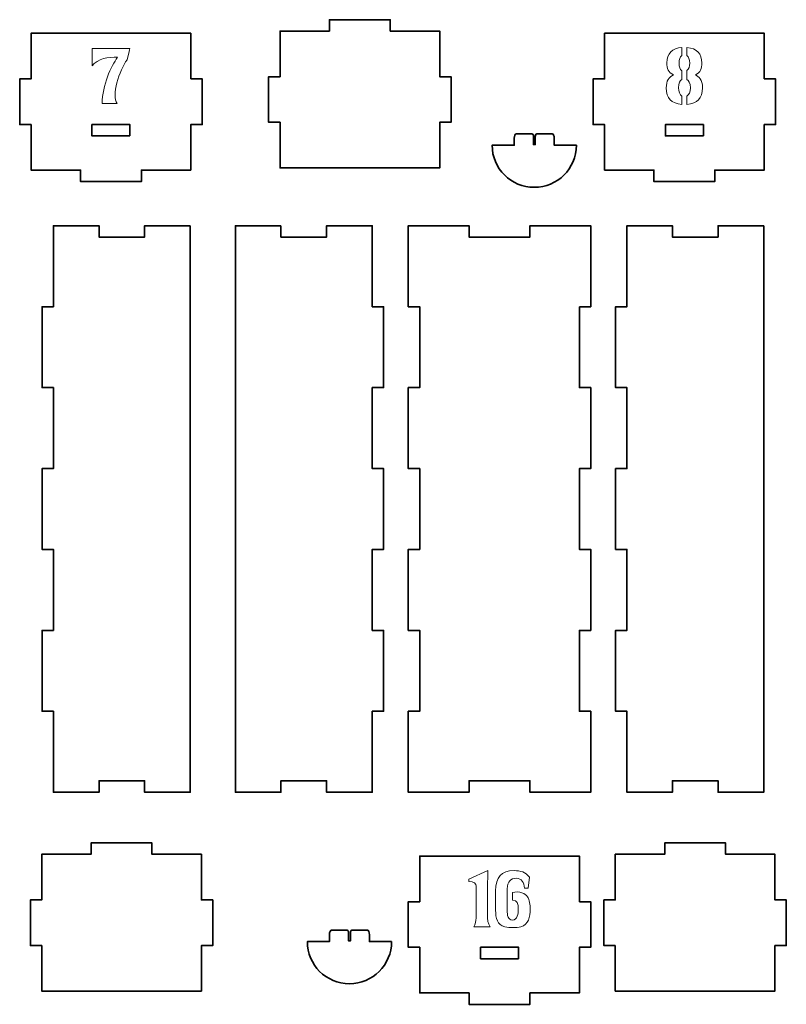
# Model space of a CAD drawing. Header units: inches. Extents: x -34.1 to 34.9, y -29.1 to 30.6.
# Tile 42 of 42: x 14.8 to 22.7, y 20.4 to 30.6. Entities that reach past the tile are written whole.
import ezdxf

# ---------------------------------------------------------------- set-up
doc = ezdxf.new("R2010")
doc.units = ezdxf.units.IN
doc.header["$MEASUREMENT"] = 0
doc.layers.add('Layer 1', color=7, linetype='Continuous')

msp = doc.modelspace()

# ---------------------------------------------------------------- linework, layer by layer
at = {"layer": 'Layer 1', "color": 242, "lineweight": 35}
for points, knots in [([(17.453, 29.536), (17.453, 29.536), (17.335, 29.536), (17.335, 29.536), (17.335, 29.536), (17.335, 30.008), (17.335, 30.008), (17.335, 30.008), (17.453, 30.008), (17.453, 30.008), (17.453, 30.008), (17.453, 30.481), (17.453, 30.481), (17.453, 30.481), (17.965, 30.481), (17.965, 30.481), (17.965, 30.481), (17.965, 30.599), (17.965, 30.599), (17.965, 30.599), (18.595, 30.599), (18.595, 30.599), (18.595, 30.599), (18.595, 30.481), (18.595, 30.481), (18.595, 30.481), (19.107, 30.481), (19.107, 30.481), (19.107, 30.481), (19.107, 30.008), (19.107, 30.008), (19.107, 30.008), (19.225, 30.008), (19.225, 30.008), (19.225, 30.008), (19.225, 29.536), (19.225, 29.536), (19.225, 29.536), (19.107, 29.536), (19.107, 29.536), (19.107, 29.536), (19.107, 29.064), (19.107, 29.064), (19.107, 29.064), (17.453, 29.064), (17.453, 29.064), (17.453, 29.064), (17.453, 29.536), (17.453, 29.536)], [0, 0, 0, 0, 0.0625, 0.0625, 0.0625, 0.125, 0.125, 0.125, 0.1875, 0.1875, 0.1875, 0.25, 0.25, 0.25, 0.3125, 0.3125, 0.3125, 0.375, 0.375, 0.375, 0.4375, 0.4375, 0.4375, 0.5, 0.5, 0.5, 0.5625, 0.5625, 0.5625, 0.625, 0.625, 0.625, 0.6875, 0.6875, 0.6875, 0.75, 0.75, 0.75, 0.8125, 0.8125, 0.8125, 0.875, 0.875, 0.875, 0.9375, 0.9375, 0.9375, 1, 1, 1, 1]), ([(16.528, 29.985), (16.528, 29.985), (16.528, 30.458), (16.528, 30.458), (16.528, 30.458), (14.875, 30.458), (14.875, 30.458), (14.875, 30.458), (14.875, 29.985), (14.875, 29.985), (14.875, 29.985), (14.757, 29.985), (14.757, 29.985), (14.757, 29.985), (14.757, 29.513), (14.757, 29.513), (14.757, 29.513), (14.875, 29.513), (14.875, 29.513), (14.875, 29.513), (14.875, 29.041), (14.875, 29.041), (14.875, 29.041), (15.387, 29.041), (15.387, 29.041), (15.387, 29.041), (15.387, 28.922), (15.387, 28.922), (15.387, 28.922), (16.017, 28.922), (16.017, 28.922), (16.017, 28.922), (16.017, 29.041), (16.017, 29.041), (16.017, 29.041), (16.528, 29.041), (16.528, 29.041), (16.528, 29.041), (16.528, 29.513), (16.528, 29.513), (16.528, 29.513), (16.647, 29.513), (16.647, 29.513), (16.647, 29.513), (16.647, 29.985), (16.647, 29.985), (16.647, 29.985), (16.528, 29.985), (16.528, 29.985)], [0, 0, 0, 0, 0.0625, 0.0625, 0.0625, 0.125, 0.125, 0.125, 0.1875, 0.1875, 0.1875, 0.25, 0.25, 0.25, 0.3125, 0.3125, 0.3125, 0.375, 0.375, 0.375, 0.4375, 0.4375, 0.4375, 0.5, 0.5, 0.5, 0.5625, 0.5625, 0.5625, 0.625, 0.625, 0.625, 0.6875, 0.6875, 0.6875, 0.75, 0.75, 0.75, 0.8125, 0.8125, 0.8125, 0.875, 0.875, 0.875, 0.9375, 0.9375, 0.9375, 1, 1, 1, 1]), ([(22.468, 29.985), (22.468, 29.985), (22.468, 30.458), (22.468, 30.458), (22.468, 30.458), (20.814, 30.458), (20.814, 30.458), (20.814, 30.458), (20.814, 29.985), (20.814, 29.985), (20.814, 29.985), (20.696, 29.985), (20.696, 29.985), (20.696, 29.985), (20.696, 29.513), (20.696, 29.513), (20.696, 29.513), (20.814, 29.513), (20.814, 29.513), (20.814, 29.513), (20.814, 29.041), (20.814, 29.041), (20.814, 29.041), (21.326, 29.041), (21.326, 29.041), (21.326, 29.041), (21.326, 28.922), (21.326, 28.922), (21.326, 28.922), (21.956, 28.922), (21.956, 28.922), (21.956, 28.922), (21.956, 29.041), (21.956, 29.041), (21.956, 29.041), (22.468, 29.041), (22.468, 29.041), (22.468, 29.041), (22.468, 29.513), (22.468, 29.513), (22.468, 29.513), (22.586, 29.513), (22.586, 29.513), (22.586, 29.513), (22.586, 29.985), (22.586, 29.985), (22.586, 29.985), (22.468, 29.985), (22.468, 29.985)], [0, 0, 0, 0, 0.0625, 0.0625, 0.0625, 0.125, 0.125, 0.125, 0.1875, 0.1875, 0.1875, 0.25, 0.25, 0.25, 0.3125, 0.3125, 0.3125, 0.375, 0.375, 0.375, 0.4375, 0.4375, 0.4375, 0.5, 0.5, 0.5, 0.5625, 0.5625, 0.5625, 0.625, 0.625, 0.625, 0.6875, 0.6875, 0.6875, 0.75, 0.75, 0.75, 0.8125, 0.8125, 0.8125, 0.875, 0.875, 0.875, 0.9375, 0.9375, 0.9375, 1, 1, 1, 1]), ([(15.899, 29.395), (15.899, 29.395), (15.505, 29.395), (15.505, 29.395), (15.505, 29.395), (15.505, 29.513), (15.505, 29.513), (15.505, 29.513), (15.899, 29.513), (15.899, 29.513), (15.899, 29.513), (15.899, 29.395), (15.899, 29.395)], [0, 0, 0, 0, 0.25, 0.25, 0.25, 0.5, 0.5, 0.5, 0.75, 0.75, 0.75, 1, 1, 1, 1]), ([(21.838, 29.395), (21.838, 29.395), (21.444, 29.395), (21.444, 29.395), (21.444, 29.395), (21.444, 29.513), (21.444, 29.513), (21.444, 29.513), (21.838, 29.513), (21.838, 29.513), (21.838, 29.513), (21.838, 29.395), (21.838, 29.395)], [0, 0, 0, 0, 0.25, 0.25, 0.25, 0.5, 0.5, 0.5, 0.75, 0.75, 0.75, 1, 1, 1, 1]), ([(20.523, 29.299), (20.523, 29.058), (20.327, 28.863), (20.086, 28.863), (19.845, 28.863), (19.65, 29.058), (19.65, 29.299), (19.65, 29.299), (19.879, 29.299), (19.879, 29.299), (19.879, 29.299), (19.879, 29.306), (19.879, 29.306), (19.879, 29.306), (19.879, 29.371), (19.879, 29.371), (19.879, 29.397), (19.889, 29.417), (19.9, 29.417), (19.9, 29.417), (20.064, 29.417), (20.064, 29.417), (20.072, 29.417), (20.078, 29.404), (20.078, 29.388), (20.078, 29.388), (20.078, 29.306), (20.078, 29.306), (20.078, 29.306), (20.097, 29.306), (20.097, 29.306), (20.097, 29.306), (20.097, 29.388), (20.097, 29.388), (20.097, 29.404), (20.103, 29.417), (20.11, 29.417), (20.11, 29.417), (20.273, 29.417), (20.273, 29.417), (20.284, 29.417), (20.293, 29.397), (20.293, 29.371), (20.293, 29.371), (20.293, 29.306), (20.293, 29.306), (20.293, 29.306), (20.293, 29.299), (20.293, 29.299), (20.293, 29.299), (20.523, 29.299), (20.523, 29.299)], [0, 0, 0, 0, 0.058824, 0.058824, 0.058824, 0.117647, 0.117647, 0.117647, 0.176471, 0.176471, 0.176471, 0.235294, 0.235294, 0.235294, 0.294118, 0.294118, 0.294118, 0.352941, 0.352941, 0.352941, 0.411765, 0.411765, 0.411765, 0.470588, 0.470588, 0.470588, 0.529412, 0.529412, 0.529412, 0.588235, 0.588235, 0.588235, 0.647059, 0.647059, 0.647059, 0.705882, 0.705882, 0.705882, 0.764706, 0.764706, 0.764706, 0.823529, 0.823529, 0.823529, 0.882353, 0.882353, 0.882353, 0.941176, 0.941176, 0.941176, 1, 1, 1, 1]), ([(16.524, 28.465), (16.524, 28.465), (16.524, 22.599), (16.524, 22.599), (16.524, 22.599), (16.051, 22.599), (16.051, 22.599), (16.051, 22.599), (16.051, 22.717), (16.051, 22.717), (16.051, 22.717), (15.579, 22.717), (15.579, 22.717), (15.579, 22.717), (15.579, 22.599), (15.579, 22.599), (15.579, 22.599), (15.106, 22.599), (15.106, 22.599), (15.106, 22.599), (15.106, 23.437), (15.106, 23.437), (15.106, 23.437), (14.988, 23.437), (14.988, 23.437), (14.988, 23.437), (14.988, 24.275), (14.988, 24.275), (14.988, 24.275), (15.106, 24.275), (15.106, 24.275), (15.106, 24.275), (15.106, 25.113), (15.106, 25.113), (15.106, 25.113), (14.988, 25.113), (14.988, 25.113), (14.988, 25.113), (14.988, 25.951), (14.988, 25.951), (14.988, 25.951), (15.106, 25.951), (15.106, 25.951), (15.106, 25.951), (15.106, 26.789), (15.106, 26.789), (15.106, 26.789), (14.988, 26.789), (14.988, 26.789), (14.988, 26.789), (14.988, 27.627), (14.988, 27.627), (14.988, 27.627), (15.106, 27.627), (15.106, 27.627), (15.106, 27.627), (15.106, 28.465), (15.106, 28.465), (15.106, 28.465), (15.579, 28.465), (15.579, 28.465), (15.579, 28.465), (15.579, 28.347), (15.579, 28.347), (15.579, 28.347), (16.051, 28.347), (16.051, 28.347), (16.051, 28.347), (16.051, 28.465), (16.051, 28.465), (16.051, 28.465), (16.524, 28.465), (16.524, 28.465)], [0, 0, 0, 0, 0.041667, 0.041667, 0.041667, 0.083333, 0.083333, 0.083333, 0.125, 0.125, 0.125, 0.166667, 0.166667, 0.166667, 0.208333, 0.208333, 0.208333, 0.25, 0.25, 0.25, 0.291667, 0.291667, 0.291667, 0.333333, 0.333333, 0.333333, 0.375, 0.375, 0.375, 0.416667, 0.416667, 0.416667, 0.458333, 0.458333, 0.458333, 0.5, 0.5, 0.5, 0.541667, 0.541667, 0.541667, 0.583333, 0.583333, 0.583333, 0.625, 0.625, 0.625, 0.666667, 0.666667, 0.666667, 0.708333, 0.708333, 0.708333, 0.75, 0.75, 0.75, 0.791667, 0.791667, 0.791667, 0.833333, 0.833333, 0.833333, 0.875, 0.875, 0.875, 0.916667, 0.916667, 0.916667, 0.958333, 0.958333, 0.958333, 1, 1, 1, 1]), ([(17.463, 28.465), (17.463, 28.465), (17.463, 28.347), (17.463, 28.347), (17.463, 28.347), (17.936, 28.347), (17.936, 28.347), (17.936, 28.347), (17.936, 28.465), (17.936, 28.465), (17.936, 28.465), (18.408, 28.465), (18.408, 28.465), (18.408, 28.465), (18.408, 27.627), (18.408, 27.627), (18.408, 27.627), (18.526, 27.627), (18.526, 27.627), (18.526, 27.627), (18.526, 26.789), (18.526, 26.789), (18.526, 26.789), (18.408, 26.789), (18.408, 26.789), (18.408, 26.789), (18.408, 25.951), (18.408, 25.951), (18.408, 25.951), (18.526, 25.951), (18.526, 25.951), (18.526, 25.951), (18.526, 25.113), (18.526, 25.113), (18.526, 25.113), (18.408, 25.113), (18.408, 25.113), (18.408, 25.113), (18.408, 24.275), (18.408, 24.275), (18.408, 24.275), (18.526, 24.275), (18.526, 24.275), (18.526, 24.275), (18.526, 23.437), (18.526, 23.437), (18.526, 23.437), (18.408, 23.437), (18.408, 23.437), (18.408, 23.437), (18.408, 22.599), (18.408, 22.599), (18.408, 22.599), (17.936, 22.599), (17.936, 22.599), (17.936, 22.599), (17.936, 22.717), (17.936, 22.717), (17.936, 22.717), (17.463, 22.717), (17.463, 22.717), (17.463, 22.717), (17.463, 22.599), (17.463, 22.599), (17.463, 22.599), (16.991, 22.599), (16.991, 22.599), (16.991, 22.599), (16.991, 28.465), (16.991, 28.465), (16.991, 28.465), (17.463, 28.465), (17.463, 28.465)], [0, 0, 0, 0, 0.041667, 0.041667, 0.041667, 0.083333, 0.083333, 0.083333, 0.125, 0.125, 0.125, 0.166667, 0.166667, 0.166667, 0.208333, 0.208333, 0.208333, 0.25, 0.25, 0.25, 0.291667, 0.291667, 0.291667, 0.333333, 0.333333, 0.333333, 0.375, 0.375, 0.375, 0.416667, 0.416667, 0.416667, 0.458333, 0.458333, 0.458333, 0.5, 0.5, 0.5, 0.541667, 0.541667, 0.541667, 0.583333, 0.583333, 0.583333, 0.625, 0.625, 0.625, 0.666667, 0.666667, 0.666667, 0.708333, 0.708333, 0.708333, 0.75, 0.75, 0.75, 0.791667, 0.791667, 0.791667, 0.833333, 0.833333, 0.833333, 0.875, 0.875, 0.875, 0.916667, 0.916667, 0.916667, 0.958333, 0.958333, 0.958333, 1, 1, 1, 1]), ([(20.554, 27.627), (20.554, 27.627), (20.554, 26.789), (20.554, 26.789), (20.554, 26.789), (20.672, 26.789), (20.672, 26.789), (20.672, 26.789), (20.672, 25.951), (20.672, 25.951), (20.672, 25.951), (20.554, 25.951), (20.554, 25.951), (20.554, 25.951), (20.554, 25.113), (20.554, 25.113), (20.554, 25.113), (20.672, 25.113), (20.672, 25.113), (20.672, 25.113), (20.672, 24.275), (20.672, 24.275), (20.672, 24.275), (20.554, 24.275), (20.554, 24.275), (20.554, 24.275), (20.554, 23.437), (20.554, 23.437), (20.554, 23.437), (20.672, 23.437), (20.672, 23.437), (20.672, 23.437), (20.672, 22.599), (20.672, 22.599), (20.672, 22.599), (20.042, 22.599), (20.042, 22.599), (20.042, 22.599), (20.042, 22.717), (20.042, 22.717), (20.042, 22.717), (19.412, 22.717), (19.412, 22.717), (19.412, 22.717), (19.412, 22.599), (19.412, 22.599), (19.412, 22.599), (18.782, 22.599), (18.782, 22.599), (18.782, 22.599), (18.782, 23.437), (18.782, 23.437), (18.782, 23.437), (18.9, 23.437), (18.9, 23.437), (18.9, 23.437), (18.9, 24.275), (18.9, 24.275), (18.9, 24.275), (18.782, 24.275), (18.782, 24.275), (18.782, 24.275), (18.782, 25.113), (18.782, 25.113), (18.782, 25.113), (18.9, 25.113), (18.9, 25.113), (18.9, 25.113), (18.9, 25.951), (18.9, 25.951), (18.9, 25.951), (18.782, 25.951), (18.782, 25.951), (18.782, 25.951), (18.782, 26.789), (18.782, 26.789), (18.782, 26.789), (18.9, 26.789), (18.9, 26.789), (18.9, 26.789), (18.9, 27.627), (18.9, 27.627), (18.9, 27.627), (18.782, 27.627), (18.782, 27.627), (18.782, 27.627), (18.782, 28.465), (18.782, 28.465), (18.782, 28.465), (19.412, 28.465), (19.412, 28.465), (19.412, 28.465), (19.412, 28.347), (19.412, 28.347), (19.412, 28.347), (20.042, 28.347), (20.042, 28.347), (20.042, 28.347), (20.042, 28.465), (20.042, 28.465), (20.042, 28.465), (20.672, 28.465), (20.672, 28.465), (20.672, 28.465), (20.672, 27.627), (20.672, 27.627), (20.672, 27.627), (20.554, 27.627), (20.554, 27.627)], [0, 0, 0, 0, 0.027778, 0.027778, 0.027778, 0.055556, 0.055556, 0.055556, 0.083333, 0.083333, 0.083333, 0.111111, 0.111111, 0.111111, 0.138889, 0.138889, 0.138889, 0.166667, 0.166667, 0.166667, 0.194444, 0.194444, 0.194444, 0.222222, 0.222222, 0.222222, 0.25, 0.25, 0.25, 0.277778, 0.277778, 0.277778, 0.305556, 0.305556, 0.305556, 0.333333, 0.333333, 0.333333, 0.361111, 0.361111, 0.361111, 0.388889, 0.388889, 0.388889, 0.416667, 0.416667, 0.416667, 0.444444, 0.444444, 0.444444, 0.472222, 0.472222, 0.472222, 0.5, 0.5, 0.5, 0.527778, 0.527778, 0.527778, 0.555556, 0.555556, 0.555556, 0.583333, 0.583333, 0.583333, 0.611111, 0.611111, 0.611111, 0.638889, 0.638889, 0.638889, 0.666667, 0.666667, 0.666667, 0.694444, 0.694444, 0.694444, 0.722222, 0.722222, 0.722222, 0.75, 0.75, 0.75, 0.777778, 0.777778, 0.777778, 0.805556, 0.805556, 0.805556, 0.833333, 0.833333, 0.833333, 0.861111, 0.861111, 0.861111, 0.888889, 0.888889, 0.888889, 0.916667, 0.916667, 0.916667, 0.944444, 0.944444, 0.944444, 0.972222, 0.972222, 0.972222, 1, 1, 1, 1]), ([(22.463, 28.465), (22.463, 28.465), (22.463, 22.599), (22.463, 22.599), (22.463, 22.599), (21.991, 22.599), (21.991, 22.599), (21.991, 22.599), (21.991, 22.717), (21.991, 22.717), (21.991, 22.717), (21.518, 22.717), (21.518, 22.717), (21.518, 22.717), (21.518, 22.599), (21.518, 22.599), (21.518, 22.599), (21.046, 22.599), (21.046, 22.599), (21.046, 22.599), (21.046, 23.437), (21.046, 23.437), (21.046, 23.437), (20.928, 23.437), (20.928, 23.437), (20.928, 23.437), (20.928, 24.275), (20.928, 24.275), (20.928, 24.275), (21.046, 24.275), (21.046, 24.275), (21.046, 24.275), (21.046, 25.113), (21.046, 25.113), (21.046, 25.113), (20.928, 25.113), (20.928, 25.113), (20.928, 25.113), (20.928, 25.951), (20.928, 25.951), (20.928, 25.951), (21.046, 25.951), (21.046, 25.951), (21.046, 25.951), (21.046, 26.789), (21.046, 26.789), (21.046, 26.789), (20.928, 26.789), (20.928, 26.789), (20.928, 26.789), (20.928, 27.627), (20.928, 27.627), (20.928, 27.627), (21.046, 27.627), (21.046, 27.627), (21.046, 27.627), (21.046, 28.465), (21.046, 28.465), (21.046, 28.465), (21.518, 28.465), (21.518, 28.465), (21.518, 28.465), (21.518, 28.347), (21.518, 28.347), (21.518, 28.347), (21.991, 28.347), (21.991, 28.347), (21.991, 28.347), (21.991, 28.465), (21.991, 28.465), (21.991, 28.465), (22.463, 28.465), (22.463, 28.465)], [0, 0, 0, 0, 0.041667, 0.041667, 0.041667, 0.083333, 0.083333, 0.083333, 0.125, 0.125, 0.125, 0.166667, 0.166667, 0.166667, 0.208333, 0.208333, 0.208333, 0.25, 0.25, 0.25, 0.291667, 0.291667, 0.291667, 0.333333, 0.333333, 0.333333, 0.375, 0.375, 0.375, 0.416667, 0.416667, 0.416667, 0.458333, 0.458333, 0.458333, 0.5, 0.5, 0.5, 0.541667, 0.541667, 0.541667, 0.583333, 0.583333, 0.583333, 0.625, 0.625, 0.625, 0.666667, 0.666667, 0.666667, 0.708333, 0.708333, 0.708333, 0.75, 0.75, 0.75, 0.791667, 0.791667, 0.791667, 0.833333, 0.833333, 0.833333, 0.875, 0.875, 0.875, 0.916667, 0.916667, 0.916667, 0.958333, 0.958333, 0.958333, 1, 1, 1, 1]), ([(14.986, 21.011), (14.986, 21.011), (14.868, 21.011), (14.868, 21.011), (14.868, 21.011), (14.868, 21.484), (14.868, 21.484), (14.868, 21.484), (14.986, 21.484), (14.986, 21.484), (14.986, 21.484), (14.986, 21.956), (14.986, 21.956), (14.986, 21.956), (15.497, 21.956), (15.497, 21.956), (15.497, 21.956), (15.497, 22.074), (15.497, 22.074), (15.497, 22.074), (16.127, 22.074), (16.127, 22.074), (16.127, 22.074), (16.127, 21.956), (16.127, 21.956), (16.127, 21.956), (16.639, 21.956), (16.639, 21.956), (16.639, 21.956), (16.639, 21.484), (16.639, 21.484), (16.639, 21.484), (16.757, 21.484), (16.757, 21.484), (16.757, 21.484), (16.757, 21.011), (16.757, 21.011), (16.757, 21.011), (16.639, 21.011), (16.639, 21.011), (16.639, 21.011), (16.639, 20.539), (16.639, 20.539), (16.639, 20.539), (14.986, 20.539), (14.986, 20.539), (14.986, 20.539), (14.986, 21.011), (14.986, 21.011)], [0, 0, 0, 0, 0.0625, 0.0625, 0.0625, 0.125, 0.125, 0.125, 0.1875, 0.1875, 0.1875, 0.25, 0.25, 0.25, 0.3125, 0.3125, 0.3125, 0.375, 0.375, 0.375, 0.4375, 0.4375, 0.4375, 0.5, 0.5, 0.5, 0.5625, 0.5625, 0.5625, 0.625, 0.625, 0.625, 0.6875, 0.6875, 0.6875, 0.75, 0.75, 0.75, 0.8125, 0.8125, 0.8125, 0.875, 0.875, 0.875, 0.9375, 0.9375, 0.9375, 1, 1, 1, 1]), ([(20.925, 21.011), (20.925, 21.011), (20.807, 21.011), (20.807, 21.011), (20.807, 21.011), (20.807, 21.484), (20.807, 21.484), (20.807, 21.484), (20.925, 21.484), (20.925, 21.484), (20.925, 21.484), (20.925, 21.956), (20.925, 21.956), (20.925, 21.956), (21.437, 21.956), (21.437, 21.956), (21.437, 21.956), (21.437, 22.074), (21.437, 22.074), (21.437, 22.074), (22.067, 22.074), (22.067, 22.074), (22.067, 22.074), (22.067, 21.956), (22.067, 21.956), (22.067, 21.956), (22.579, 21.956), (22.579, 21.956), (22.579, 21.956), (22.579, 21.484), (22.579, 21.484), (22.579, 21.484), (22.697, 21.484), (22.697, 21.484), (22.697, 21.484), (22.697, 21.011), (22.697, 21.011), (22.697, 21.011), (22.579, 21.011), (22.579, 21.011), (22.579, 21.011), (22.579, 20.539), (22.579, 20.539), (22.579, 20.539), (20.925, 20.539), (20.925, 20.539), (20.925, 20.539), (20.925, 21.011), (20.925, 21.011)], [0, 0, 0, 0, 0.0625, 0.0625, 0.0625, 0.125, 0.125, 0.125, 0.1875, 0.1875, 0.1875, 0.25, 0.25, 0.25, 0.3125, 0.3125, 0.3125, 0.375, 0.375, 0.375, 0.4375, 0.4375, 0.4375, 0.5, 0.5, 0.5, 0.5625, 0.5625, 0.5625, 0.625, 0.625, 0.625, 0.6875, 0.6875, 0.6875, 0.75, 0.75, 0.75, 0.8125, 0.8125, 0.8125, 0.875, 0.875, 0.875, 0.9375, 0.9375, 0.9375, 1, 1, 1, 1]), ([(20.554, 21.465), (20.554, 21.465), (20.554, 21.938), (20.554, 21.938), (20.554, 21.938), (18.9, 21.938), (18.9, 21.938), (18.9, 21.938), (18.9, 21.465), (18.9, 21.465), (18.9, 21.465), (18.782, 21.465), (18.782, 21.465), (18.782, 21.465), (18.782, 20.993), (18.782, 20.993), (18.782, 20.993), (18.9, 20.993), (18.9, 20.993), (18.9, 20.993), (18.9, 20.52), (18.9, 20.52), (18.9, 20.52), (19.412, 20.52), (19.412, 20.52), (19.412, 20.52), (19.412, 20.402), (19.412, 20.402), (19.412, 20.402), (20.042, 20.402), (20.042, 20.402), (20.042, 20.402), (20.042, 20.52), (20.042, 20.52), (20.042, 20.52), (20.554, 20.52), (20.554, 20.52), (20.554, 20.52), (20.554, 20.993), (20.554, 20.993), (20.554, 20.993), (20.672, 20.993), (20.672, 20.993), (20.672, 20.993), (20.672, 21.465), (20.672, 21.465), (20.672, 21.465), (20.554, 21.465), (20.554, 21.465)], [0, 0, 0, 0, 0.0625, 0.0625, 0.0625, 0.125, 0.125, 0.125, 0.1875, 0.1875, 0.1875, 0.25, 0.25, 0.25, 0.3125, 0.3125, 0.3125, 0.375, 0.375, 0.375, 0.4375, 0.4375, 0.4375, 0.5, 0.5, 0.5, 0.5625, 0.5625, 0.5625, 0.625, 0.625, 0.625, 0.6875, 0.6875, 0.6875, 0.75, 0.75, 0.75, 0.8125, 0.8125, 0.8125, 0.875, 0.875, 0.875, 0.9375, 0.9375, 0.9375, 1, 1, 1, 1]), ([(18.609, 21.052), (18.609, 20.811), (18.413, 20.616), (18.172, 20.616), (17.931, 20.616), (17.736, 20.811), (17.736, 21.052), (17.736, 21.052), (17.965, 21.052), (17.965, 21.052), (17.965, 21.052), (17.965, 21.059), (17.965, 21.059), (17.965, 21.059), (17.965, 21.123), (17.965, 21.123), (17.965, 21.149), (17.975, 21.17), (17.986, 21.17), (17.986, 21.17), (18.15, 21.17), (18.15, 21.17), (18.157, 21.17), (18.163, 21.157), (18.163, 21.14), (18.163, 21.14), (18.163, 21.059), (18.163, 21.059), (18.163, 21.059), (18.183, 21.059), (18.183, 21.059), (18.183, 21.059), (18.183, 21.14), (18.183, 21.14), (18.183, 21.157), (18.189, 21.17), (18.196, 21.17), (18.196, 21.17), (18.358, 21.17), (18.358, 21.17), (18.37, 21.17), (18.379, 21.149), (18.379, 21.123), (18.379, 21.123), (18.379, 21.059), (18.379, 21.059), (18.379, 21.059), (18.379, 21.052), (18.379, 21.052), (18.379, 21.052), (18.609, 21.052), (18.609, 21.052)], [0, 0, 0, 0, 0.058824, 0.058824, 0.058824, 0.117647, 0.117647, 0.117647, 0.176471, 0.176471, 0.176471, 0.235294, 0.235294, 0.235294, 0.294118, 0.294118, 0.294118, 0.352941, 0.352941, 0.352941, 0.411765, 0.411765, 0.411765, 0.470588, 0.470588, 0.470588, 0.529412, 0.529412, 0.529412, 0.588235, 0.588235, 0.588235, 0.647059, 0.647059, 0.647059, 0.705882, 0.705882, 0.705882, 0.764706, 0.764706, 0.764706, 0.823529, 0.823529, 0.823529, 0.882353, 0.882353, 0.882353, 0.941176, 0.941176, 0.941176, 1, 1, 1, 1]), ([(19.924, 20.875), (19.924, 20.875), (19.53, 20.875), (19.53, 20.875), (19.53, 20.875), (19.53, 20.993), (19.53, 20.993), (19.53, 20.993), (19.924, 20.993), (19.924, 20.993), (19.924, 20.993), (19.924, 20.875), (19.924, 20.875)], [0, 0, 0, 0, 0.25, 0.25, 0.25, 0.5, 0.5, 0.5, 0.75, 0.75, 0.75, 1, 1, 1, 1])]:
    msp.add_open_spline(points, degree=3, knots=knots, dxfattribs=at)
at = {"layer": 'Layer 1', "color": 177, "lineweight": 18}
for points, knots in [([(15.77, 30.21), (15.676, 30.212), (15.562, 30.199), (15.506, 30.12), (15.506, 30.12), (15.506, 30.301), (15.506, 30.301), (15.506, 30.301), (15.897, 30.301), (15.897, 30.301), (15.897, 30.301), (15.881, 30.21), (15.869, 30.183), (15.789, 30.076), (15.702, 29.808), (15.768, 29.732), (15.768, 29.732), (15.611, 29.732), (15.611, 29.732), (15.611, 29.919), (15.705, 30.119), (15.77, 30.21)], [0, 0, 0, 0, 0.142857, 0.142857, 0.142857, 0.285714, 0.285714, 0.285714, 0.428571, 0.428571, 0.428571, 0.571429, 0.571429, 0.571429, 0.714286, 0.714286, 0.714286, 0.857143, 0.857143, 0.857143, 1, 1, 1, 1]), ([(21.615, 30.311), (21.615, 30.311), (21.615, 30.228), (21.615, 30.228), (21.596, 30.215), (21.586, 30.186), (21.586, 30.15), (21.586, 30.108), (21.596, 30.082), (21.615, 30.071), (21.615, 30.071), (21.615, 29.978), (21.615, 29.978), (21.598, 29.968), (21.58, 29.944), (21.58, 29.894), (21.58, 29.854), (21.594, 29.822), (21.615, 29.808), (21.615, 29.808), (21.615, 29.722), (21.615, 29.722), (21.507, 29.73), (21.453, 29.786), (21.453, 29.892), (21.453, 29.966), (21.48, 30.004), (21.529, 30.028), (21.474, 30.049), (21.46, 30.093), (21.46, 30.152), (21.46, 30.25), (21.514, 30.304), (21.615, 30.311)], [0, 0, 0, 0, 0.090909, 0.090909, 0.090909, 0.181818, 0.181818, 0.181818, 0.272727, 0.272727, 0.272727, 0.363636, 0.363636, 0.363636, 0.454545, 0.454545, 0.454545, 0.545455, 0.545455, 0.545455, 0.636364, 0.636364, 0.636364, 0.727273, 0.727273, 0.727273, 0.818182, 0.818182, 0.818182, 0.909091, 0.909091, 0.909091, 1, 1, 1, 1]), ([(21.755, 30.028), (21.809, 30.05), (21.822, 30.094), (21.822, 30.152), (21.822, 30.244), (21.773, 30.303), (21.667, 30.311), (21.667, 30.311), (21.667, 30.227), (21.667, 30.227), (21.685, 30.215), (21.697, 30.189), (21.697, 30.15), (21.697, 30.114), (21.686, 30.086), (21.667, 30.072), (21.667, 30.072), (21.667, 29.978), (21.667, 29.978), (21.685, 29.968), (21.703, 29.944), (21.703, 29.894), (21.703, 29.848), (21.688, 29.82), (21.667, 29.808), (21.667, 29.808), (21.667, 29.722), (21.667, 29.722), (21.775, 29.73), (21.829, 29.786), (21.829, 29.892), (21.829, 29.982), (21.788, 30.008), (21.755, 30.028)], [0, 0, 0, 0, 0.090909, 0.090909, 0.090909, 0.181818, 0.181818, 0.181818, 0.272727, 0.272727, 0.272727, 0.363636, 0.363636, 0.363636, 0.454545, 0.454545, 0.454545, 0.545455, 0.545455, 0.545455, 0.636364, 0.636364, 0.636364, 0.727273, 0.727273, 0.727273, 0.818182, 0.818182, 0.818182, 0.909091, 0.909091, 0.909091, 1, 1, 1, 1]), ([(19.603, 21.299), (19.603, 21.241), (19.629, 21.206), (19.629, 21.206), (19.629, 21.206), (19.459, 21.206), (19.459, 21.206), (19.474, 21.23), (19.483, 21.272), (19.483, 21.296), (19.483, 21.296), (19.484, 21.625), (19.484, 21.625), (19.484, 21.65), (19.461, 21.678), (19.409, 21.675), (19.409, 21.675), (19.409, 21.698), (19.409, 21.698), (19.409, 21.698), (19.604, 21.787), (19.604, 21.787), (19.604, 21.787), (19.603, 21.375), (19.603, 21.299)], [0, 0, 0, 0, 0.125, 0.125, 0.125, 0.25, 0.25, 0.25, 0.375, 0.375, 0.375, 0.5, 0.5, 0.5, 0.625, 0.625, 0.625, 0.75, 0.75, 0.75, 0.875, 0.875, 0.875, 1, 1, 1, 1]), ([(20.016, 21.517), (19.997, 21.55), (19.93, 21.58), (19.861, 21.559), (19.861, 21.559), (19.861, 21.482), (19.861, 21.482), (19.861, 21.482), (19.862, 21.482), (19.862, 21.482), (19.913, 21.482), (19.921, 21.442), (19.921, 21.391), (19.921, 21.34), (19.912, 21.275), (19.862, 21.275), (19.811, 21.275), (19.806, 21.324), (19.806, 21.375), (19.806, 21.375), (19.807, 21.599), (19.807, 21.599), (19.807, 21.674), (19.843, 21.707), (19.898, 21.709), (19.957, 21.706), (19.98, 21.664), (19.985, 21.606), (19.985, 21.606), (20.022, 21.606), (20.022, 21.606), (20.022, 21.606), (20.036, 21.72), (20.036, 21.72), (19.995, 21.771), (19.944, 21.787), (19.878, 21.787), (19.745, 21.787), (19.686, 21.717), (19.686, 21.578), (19.686, 21.578), (19.686, 21.578), (19.686, 21.578), (19.686, 21.578), (19.686, 21.377), (19.686, 21.377), (19.686, 21.293), (19.703, 21.227), (19.782, 21.206), (19.833, 21.192), (19.903, 21.194), (19.947, 21.206), (20.028, 21.227), (20.044, 21.306), (20.044, 21.39), (20.044, 21.429), (20.039, 21.485), (20.016, 21.517)], [0, 0, 0, 0, 0.052632, 0.052632, 0.052632, 0.105263, 0.105263, 0.105263, 0.157895, 0.157895, 0.157895, 0.210526, 0.210526, 0.210526, 0.263158, 0.263158, 0.263158, 0.315789, 0.315789, 0.315789, 0.368421, 0.368421, 0.368421, 0.421053, 0.421053, 0.421053, 0.473684, 0.473684, 0.473684, 0.526316, 0.526316, 0.526316, 0.578947, 0.578947, 0.578947, 0.631579, 0.631579, 0.631579, 0.684211, 0.684211, 0.684211, 0.736842, 0.736842, 0.736842, 0.789474, 0.789474, 0.789474, 0.842105, 0.842105, 0.842105, 0.894737, 0.894737, 0.894737, 0.947368, 0.947368, 0.947368, 1, 1, 1, 1])]:
    msp.add_open_spline(points, degree=3, knots=knots, dxfattribs=at)

doc.saveas('drawing.dxf')
